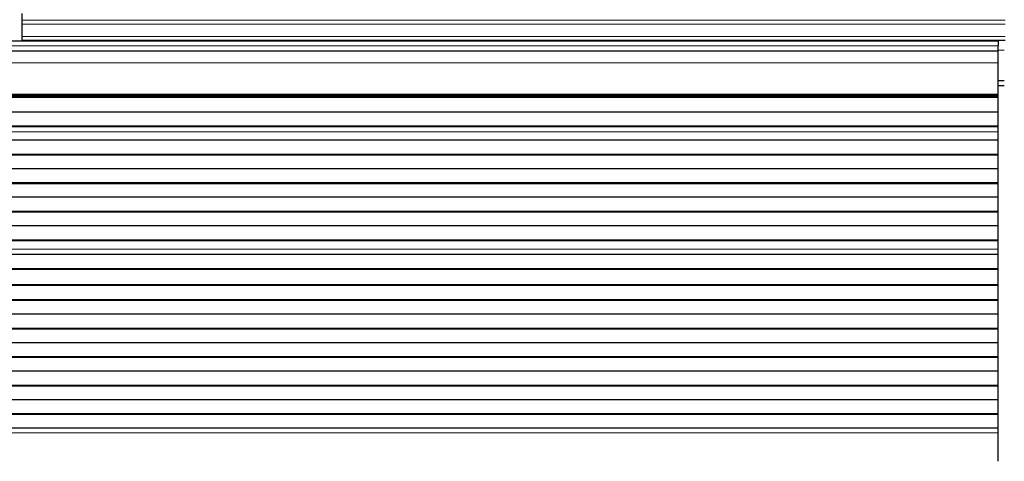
# Model space of a CAD drawing. Header units: inches. Extents: x 0 to 20790, y -12 to 14700.
# Tile 200 of 256: x 5662 to 6150, y 11356 to 11575. Entities that reach past the tile are written whole.
import ezdxf

# ---------------------------------------------------------------- set-up
doc = ezdxf.new("R2010")
doc.units = ezdxf.units.IN
doc.layers.add('1', color=7, linetype='Continuous', true_color=0xffffff)

msp = doc.modelspace()

# ---------------------------------------------------------------- linework, layer by layer
at = {"layer": '1', "color": 2, "linetype": 'Continuous', "lineweight": 25}
for p, q in [((5662.915, 11577.675), (5662.915, 11574.401)), ((5662.915, 11574.401), (5662.915, 11572.332)), ((5662.915, 11572.332), (5662.915, 11566.306)), ((6147.415, 11563.981), (5170.415, 11563.981)), ((5662.915, 11566.306), (5662.915, 11564.375)), ((5662.915, 11564.375), (5662.915, 11563.981)), ((5662.915, 11564.375), (6150.915, 11564.375)), ((6147.415, 11563.981), (6147.415, 11561.616)), ((6147.415, 11558.981), (5170.415, 11558.981)), ((6147.415, 11558.98), (6147.415, 11561.616)), ((6147.415, 11553.123), (6147.415, 11558.981)), ((6147.415, 11537.64), (6147.415, 11553.123)), ((6147.415, 11544.375), (6150.411, 11544.375)), ((6147.413, 11541.981), (6150.414, 11541.981)), ((6147.415, 11536.791), (5170.415, 11536.791)), ((6147.415, 11536.125), (5170.415, 11536.125)), ((6147.415, 11535.989), (5170.415, 11535.989)), ((6147.415, 11537.216), (6147.415, 11537.64)), ((6147.415, 11536.791), (6147.415, 11537.216)), ((6147.415, 11536.125), (6147.415, 11536.791)), ((6147.415, 11535.989), (6147.415, 11536.125)), ((6147.415, 11528.757), (6147.415, 11535.989)), ((6147.415, 11528.757), (5170.415, 11528.757)), ((6147.415, 11521.823), (6147.415, 11528.757)), ((6147.415, 11521.823), (5170.415, 11521.823)), ((6147.415, 11521.469), (5170.415, 11521.469)), ((6147.415, 11521.469), (6147.415, 11521.823)), ((6147.415, 11519.021), (6147.415, 11521.469)), ((6147.415, 11518.994), (6147.415, 11519.021)), ((6147.415, 11514.8), (6147.415, 11518.994)), ((6147.415, 11514.8), (5170.415, 11514.8)), ((6147.415, 11507.729), (6147.415, 11514.8)), ((6147.415, 11507.729), (5170.415, 11507.729)), ((6147.415, 11507.376), (5170.415, 11507.376)), ((6147.415, 11507.376), (6147.415, 11507.729)), ((6147.415, 11500.658), (6147.415, 11507.376)), ((6147.415, 11500.658), (5170.415, 11500.658)), ((6147.415, 11493.587), (6147.415, 11500.658)), ((6147.415, 11493.587), (5170.415, 11493.587)), ((6147.415, 11493.234), (5170.415, 11493.234)), ((6147.415, 11493.234), (6147.415, 11493.587)), ((6147.415, 11486.516), (6147.415, 11493.234)), ((6147.415, 11486.516), (5170.415, 11486.516)), ((6147.415, 11479.445), (6147.415, 11486.516)), ((6147.415, 11479.445), (5170.415, 11479.445)), ((6147.415, 11479.091), (5170.415, 11479.091)), ((6147.415, 11479.091), (6147.415, 11479.445)), ((6147.415, 11472.374), (6147.415, 11479.091)), ((6147.415, 11472.374), (5170.415, 11472.374)), ((6147.415, 11465.303), (6147.415, 11472.374)), ((6147.415, 11465.303), (5170.415, 11465.303)), ((6147.415, 11464.949), (6147.415, 11465.303)), ((6147.415, 11464.949), (5170.415, 11464.949)), ((6147.415, 11460.756), (6147.415, 11464.949)), ((6147.415, 11460.728), (6147.415, 11460.756)), ((6147.415, 11458.184), (6147.415, 11460.728)), ((6147.415, 11458.184), (5170.415, 11458.184)), ((6147.415, 11458.177), (5170.415, 11458.177)), ((6147.415, 11458.177), (6147.415, 11458.184)), ((6147.415, 11450.972), (6147.415, 11458.177)), ((6147.415, 11450.972), (5170.415, 11450.972)), ((6147.415, 11450.618), (5170.415, 11450.618)), ((6147.415, 11450.618), (6147.415, 11450.972)), ((6147.415, 11443.096), (6147.415, 11450.618)), ((6147.415, 11443.096), (5170.415, 11443.096)), ((6147.415, 11442.675), (5170.415, 11442.675)), ((6147.415, 11442.675), (6147.415, 11443.096)), ((6147.415, 11435.604), (6147.415, 11442.675)), ((6147.415, 11435.604), (5170.415, 11435.604)), ((6147.415, 11435.251), (5170.415, 11435.251)), ((6147.415, 11435.251), (6147.415, 11435.604)), ((6147.415, 11428.533), (6147.415, 11435.251)), ((6147.415, 11428.533), (5170.415, 11428.533)), ((6147.415, 11421.462), (6147.415, 11428.533)), ((6147.415, 11421.462), (5170.415, 11421.462)), ((6147.415, 11421.109), (6147.415, 11421.462)), ((6147.415, 11421.109), (5170.415, 11421.109)), ((6147.415, 11414.391), (6147.415, 11421.109)), ((6147.415, 11414.391), (5170.415, 11414.391)), ((6147.415, 11407.32), (6147.415, 11414.391)), ((6147.415, 11407.32), (5170.415, 11407.32)), ((6147.415, 11406.967), (5170.415, 11406.967)), ((6147.415, 11406.967), (6147.415, 11407.32)), ((6147.415, 11400.249), (6147.415, 11406.967)), ((6147.415, 11400.249), (5170.415, 11400.249)), ((6147.415, 11393.178), (6147.415, 11400.249)), ((6147.415, 11393.178), (5170.415, 11393.178)), ((6147.415, 11392.824), (5170.415, 11392.824)), ((6147.415, 11392.824), (6147.415, 11393.178)), ((6147.415, 11386.107), (6147.415, 11392.824)), ((6147.415, 11386.107), (5170.415, 11386.107)), ((6147.415, 11379.036), (6147.415, 11386.107)), ((6147.415, 11379.036), (5170.415, 11379.036)), ((6147.415, 11378.682), (5170.415, 11378.682)), ((6147.415, 11378.682), (6147.415, 11379.036)), ((6147.415, 11371.965), (6147.415, 11378.682)), ((6147.415, 11371.965), (5170.415, 11371.965)), ((6147.415, 11369.691), (6147.415, 11371.965)), ((6147.415, 11355.549), (6147.415, 11369.691))]:
    msp.add_line(p, q, dxfattribs=at)
at = {"layer": '1', "color": 110, "linetype": 'Continuous', "lineweight": 13}
for p, q in [((5662.915, 11574.401), (6150.915, 11574.401)), ((5662.915, 11572.332), (6150.915, 11572.332)), ((5662.915, 11566.306), (6150.915, 11566.306)), ((6147.415, 11561.616), (5170.415, 11561.616)), ((6147.415, 11559.55), (6150.411, 11559.55)), ((6147.415, 11553.123), (5170.415, 11553.123)), ((6147.415, 11537.64), (5170.415, 11537.64)), ((6147.415, 11537.216), (5170.415, 11537.216)), ((6147.415, 11519.021), (5170.415, 11519.021)), ((6147.415, 11518.994), (5170.415, 11518.994)), ((6147.415, 11460.756), (5170.415, 11460.756)), ((6147.415, 11460.728), (5170.415, 11460.728)), ((6147.415, 11369.691), (5170.415, 11369.691))]:
    msp.add_line(p, q, dxfattribs=at)

doc.saveas('drawing.dxf')
